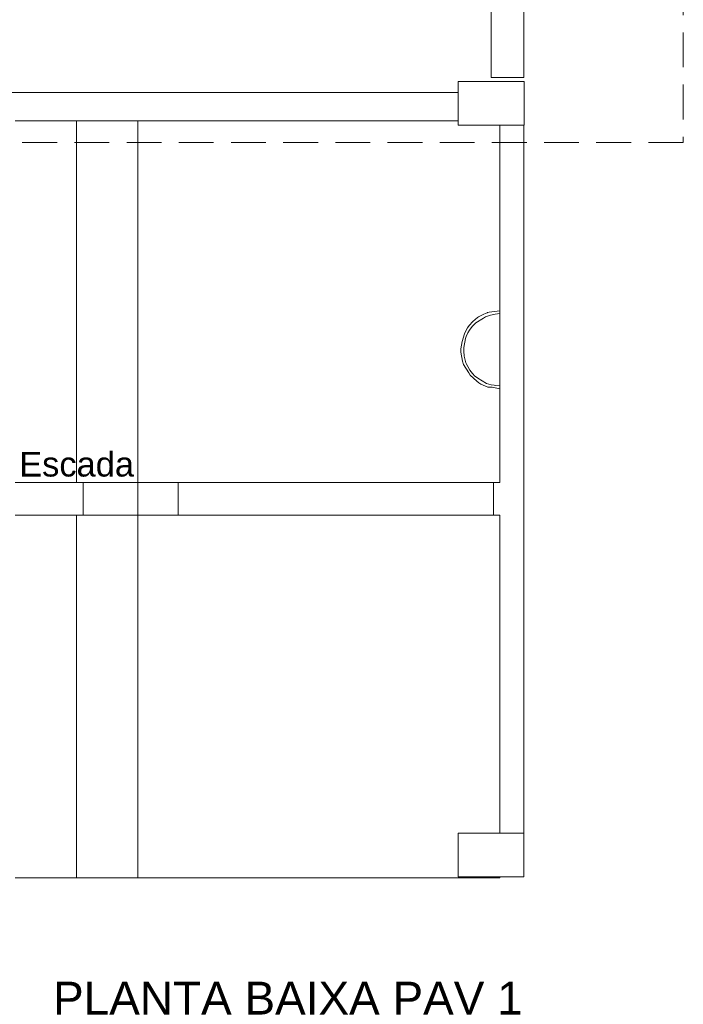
# Model space of a CAD drawing. Header units: millimetres. Extents: x 321 to 585, y -277 to 9.
# Tile 33 of 256: x 392.49 to 398.54, y -241.85 to -232.86. Entities that reach past the tile are written whole.
import ezdxf

# ---------------------------------------------------------------- set-up
doc = ezdxf.new("R2010")
doc.units = ezdxf.units.MM
doc.header["$MEASUREMENT"] = 0
doc.linetypes.add('HIDDEN2', pattern=[0.47625, 0.3175, -0.15875])
doc.linetypes.add('NULL', pattern=[0])
for name, color, linetype, lineweight in [('Ambiente-Textos', 251, 'Continuous', 5), ('DI-Detalhes', 5, 'HIDDEN2', 9), ('DI-Títulos', 3, 'Continuous', 9), ('IFC-Elemento terminal-Contorno', 253, 'Continuous', 5), ('IFC-Escada-Contorno', 32, 'Continuous', 5), ('IFC-Pilar-Contorno', 83, 'Continuous', 5), ('IFC-Viga-Contorno', 66, 'Continuous', 5)]:
    doc.layers.add(name, color=color, linetype=linetype, lineweight=lineweight)
doc.styles.add('Arial', font='arial.ttf')

msp = doc.modelspace()

# ---------------------------------------------------------------- linework, layer by layer
at = {"layer": 'DI-Detalhes'}
msp.add_lwpolyline([(380.9549, -223.9307), (398.5428, -223.9307), (398.5428, -233.9847), (380.9549, -233.9847), (380.9549, -223.9307)], dxfattribs=at)
at = {"layer": 'IFC-Elemento terminal-Contorno', "color": 7, "lineweight": 5}
for p, q in [((396.6642, -235.5816), (396.675, -235.5758)), ((396.675, -235.5758), (396.7233, -235.551)), ((396.7191, -235.5889), (396.7385, -235.5749)), ((396.7233, -235.551), (396.7513, -235.5376)), ((396.7385, -235.5749), (396.7821, -235.5589)), ((396.7513, -235.5376), (396.7565, -235.5359)), ((396.7565, -235.5359), (396.772, -235.5329)), ((396.772, -235.5329), (396.8677, -235.5203)), ((396.7821, -235.5589), (396.8268, -235.5503)), ((396.8268, -235.5503), (396.8677, -235.546)), ((396.8677, -235.5395), (396.8677, -235.5203)), ((396.8677, -235.546), (396.8677, -235.5395)), ((396.8677, -235.5597), (396.8677, -235.546)), ((396.8677, -235.5874), (396.8677, -235.5597)), ((396.5719, -235.676), (396.5874, -235.654)), ((396.5874, -235.654), (396.6232, -235.6192)), ((396.5916, -235.6958), (396.6161, -235.6638)), ((396.6161, -235.6638), (396.6362, -235.6416)), ((396.6232, -235.6192), (396.6642, -235.5816)), ((396.6362, -235.6416), (396.6501, -235.6316)), ((396.6501, -235.6316), (396.7191, -235.5889)), ((396.8677, -235.6197), (396.8677, -235.5874)), ((396.8677, -235.6559), (396.8677, -235.6197)), ((396.8677, -235.6957), (396.8677, -235.6559)), ((396.5242, -235.8014), (396.5461, -235.731)), ((396.5461, -235.731), (396.5595, -235.7022)), ((396.5558, -235.7726), (396.5608, -235.756)), ((396.5595, -235.7022), (396.5719, -235.676)), ((396.5608, -235.756), (396.5771, -235.7221)), ((396.5771, -235.7221), (396.5916, -235.6958)), ((396.8677, -235.7383), (396.8677, -235.6957)), ((396.8677, -235.7831), (396.8677, -235.7383)), ((396.5121, -235.8681), (396.5242, -235.8014)), ((396.5399, -235.8548), (396.5558, -235.7726)), ((396.8677, -235.8294), (396.8677, -235.7831)), ((396.8677, -235.8764), (396.8677, -235.8294)), ((396.5121, -235.8681), (396.5126, -235.8971)), ((396.5126, -235.8971), (396.5289, -235.9802)), ((396.5398, -235.8893), (396.5399, -235.8548)), ((396.5398, -235.8893), (396.5443, -235.9338)), ((396.5443, -235.9338), (396.5594, -235.9945)), ((396.8677, -235.9234), (396.8677, -235.8764)), ((396.8677, -235.9696), (396.8677, -235.9234)), ((396.5289, -235.9802), (396.5383, -236.0093)), ((396.5383, -236.0093), (396.5851, -236.0853)), ((396.5594, -235.9945), (396.5619, -236.0017)), ((396.5619, -236.0017), (396.5756, -236.0283)), ((396.5756, -236.0283), (396.5948, -236.0626)), ((396.8677, -236.0144), (396.8677, -235.9696)), ((396.8677, -236.057), (396.8677, -236.0144)), ((396.5851, -236.0853), (396.598, -236.109)), ((396.5948, -236.0626), (396.6187, -236.0912)), ((396.598, -236.109), (396.6595, -236.1634)), ((396.6187, -236.0912), (396.6415, -236.1166)), ((396.6415, -236.1166), (396.6455, -236.1207)), ((396.8677, -236.0968), (396.8677, -236.057)), ((396.8677, -236.1331), (396.8677, -236.0968)), ((396.6455, -236.1207), (396.668, -236.1357)), ((396.6595, -236.1634), (396.6753, -236.1767)), ((396.668, -236.1357), (396.7476, -236.1827)), ((396.6753, -236.1767), (396.6952, -236.1888)), ((396.6952, -236.1888), (396.7585, -236.2159)), ((396.7476, -236.1827), (396.7899, -236.1955)), ((396.7899, -236.1955), (396.8158, -236.1983)), ((396.8158, -236.1983), (396.832, -236.2023)), ((396.832, -236.2023), (396.8677, -236.2067)), ((396.8677, -236.1653), (396.8677, -236.1331)), ((396.8677, -236.193), (396.8677, -236.1653)), ((396.8677, -236.2067), (396.8677, -236.193)), ((396.8677, -236.2132), (396.8677, -236.2067)), ((396.7585, -236.2159), (396.7985, -236.2186)), ((396.7985, -236.2186), (396.8677, -236.2324)), ((396.8677, -236.2324), (396.8677, -236.2132))]:
    msp.add_line(p, q, dxfattribs=at)
at = {"layer": 'IFC-Escada-Contorno', "color": 7, "lineweight": 5}
for p, q in [((392.4448, -233.7868), (393.0048, -233.7868)), ((393.0048, -233.7868), (393.5648, -233.7868)), ((393.0048, -237.0868), (393.0048, -233.7868)), ((393.5648, -233.7868), (396.4895, -233.7868)), ((393.5648, -237.0868), (393.5648, -233.7868)), ((396.8677, -237.0868), (396.8677, -233.8265)), ((392.4448, -237.0868), (393.0048, -237.0868)), ((393.0048, -237.0868), (393.5648, -237.0868)), ((393.5648, -237.0868), (396.8677, -237.0868)), ((393.9327, -237.3868), (393.9327, -237.0868)), ((396.8092, -237.3868), (396.8092, -237.0868)), ((392.4448, -237.3868), (393.0048, -237.3868)), ((393.0048, -240.6979), (393.0048, -237.3868)), ((393.0048, -237.3868), (393.0648, -237.3868)), ((393.5648, -237.3868), (396.8677, -237.3868)), ((393.5648, -240.6979), (393.5648, -237.3868)), ((396.8677, -240.2873), (396.8677, -237.3868)), ((392.4448, -240.6979), (393.0048, -240.6979)), ((393.0048, -240.6979), (393.5648, -240.6979)), ((393.5648, -240.6979), (396.8677, -240.6979)), ((396.8677, -240.6979), (396.8677, -240.6873))]:
    msp.add_line(p, q, dxfattribs=at)
at = {"layer": 'IFC-Pilar-Contorno', "color": 7, "lineweight": 5}
for p, q in [((396.4895, -233.6024), (396.4895, -233.4265)), ((396.4895, -233.4265), (396.6552, -233.4265)), ((396.6552, -233.4265), (396.8257, -233.4265)), ((396.8257, -233.4265), (397.0895, -233.4265)), ((397.0895, -233.5369), (397.0895, -233.4265)), ((396.4895, -233.716), (396.4895, -233.6024)), ((397.0895, -233.6506), (397.0895, -233.5369)), ((397.0895, -233.8265), (397.0895, -233.6506)), ((396.4895, -233.8265), (396.4895, -233.716)), ((396.4895, -233.8265), (396.7534, -233.8265)), ((396.7534, -233.8265), (396.9191, -233.8265)), ((396.9191, -233.8265), (397.0895, -233.8265)), ((393.0648, -237.1286), (393.0648, -237.0868)), ((393.0648, -237.0869), (393.1692, -237.0869)), ((393.1692, -237.0869), (393.4953, -237.0869)), ((393.4953, -237.0869), (393.5648, -237.0869)), ((393.5648, -237.1495), (393.5648, -237.0869)), ((393.0648, -237.3243), (393.0648, -237.1286)), ((393.5648, -237.3451), (393.5648, -237.1495)), ((393.0648, -237.3869), (393.0648, -237.3243)), ((393.5648, -237.3869), (393.5648, -237.3451)), ((393.0648, -237.3869), (393.1344, -237.3869)), ((393.1344, -237.3869), (393.2388, -237.3869)), ((393.2388, -237.3869), (393.5648, -237.3869)), ((396.4882, -240.4707), (396.4882, -240.2873)), ((396.4882, -240.2873), (396.6033, -240.2873)), ((396.6033, -240.2873), (396.8132, -240.2873)), ((396.8132, -240.2873), (397.0882, -240.2873)), ((397.0882, -240.364), (397.0882, -240.2873)), ((397.0882, -240.504), (397.0882, -240.364)), ((396.4882, -240.6106), (396.4882, -240.4707)), ((397.0882, -240.6873), (397.0882, -240.504)), ((396.4882, -240.6873), (396.4882, -240.6106)), ((396.4882, -240.6873), (396.7633, -240.6873)), ((396.7633, -240.6873), (396.8783, -240.6873)), ((396.8783, -240.6873), (397.0882, -240.6873))]:
    msp.add_line(p, q, dxfattribs=at)
at = {"layer": 'IFC-Viga-Contorno', "color": 7, "lineweight": 5}
for p, q in [((397.088, -233.3916), (397.088, -224.9915)), ((396.788, -233.3916), (396.788, -229.1069)), ((396.788, -233.3916), (397.088, -233.3916)), ((392.2476, -233.5265), (396.4895, -233.5265)), ((397.088, -240.2873), (397.088, -233.8265)), ((396.8677, -240.2873), (397.088, -240.2873))]:
    msp.add_line(p, q, dxfattribs=at)

# ---------------------------------------------------------------- texts
at = {"layer": 'Ambiente-Textos', "color": 7, "linetype": 'NULL', "lineweight": 5, "insert": (393.0058, -237.0362), "char_height": 0.225, "width": 2.157027, "attachment_point": 8, "line_spacing_factor": 0.9, "style": 'Arial'}
msp.add_mtext('Escada', dxfattribs=at)
at = {"layer": 'DI-Títulos', "linetype": 'NULL', "insert": (397.0766, -241.9447), "char_height": 0.3, "width": 6.487302, "attachment_point": 9, "line_spacing_factor": 0.6, "style": 'Arial'}
msp.add_mtext('PLANTA BAIXA PAV 1', dxfattribs=at)

doc.saveas('drawing.dxf')
